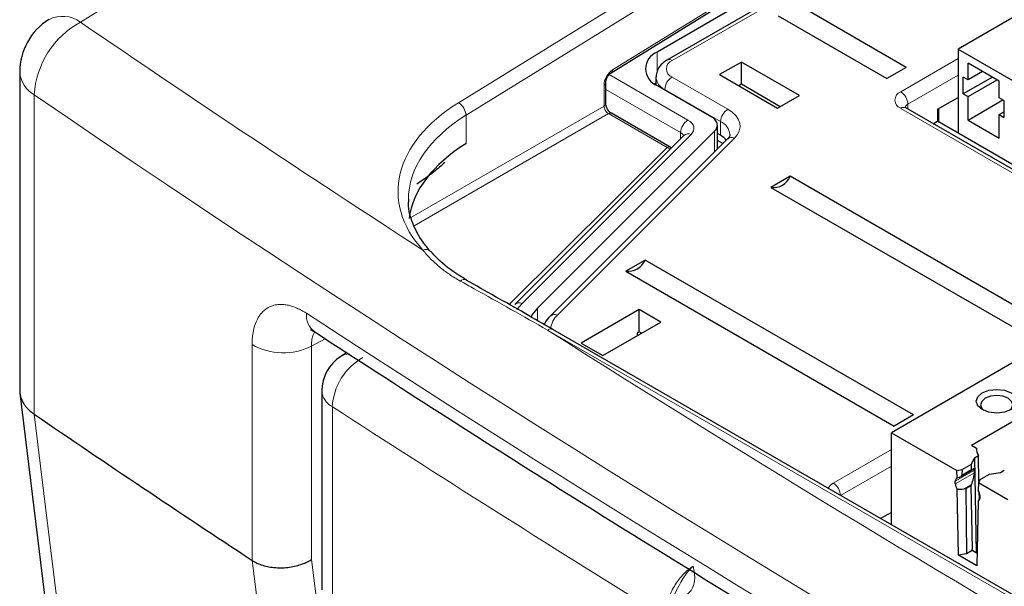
# Paper-space layout 'Blatt2' of a CAD drawing. Header units: millimetres. Extents: x 5 to 418, y 2 to 292.
# Tile 37 of 84: x 75 to 94, y 210 to 221. Entities that reach past the tile are written whole.
import ezdxf

# ---------------------------------------------------------------- set-up
doc = ezdxf.new("R2010")
doc.units = ezdxf.units.MM

psp = doc.layouts.new('Blatt2')

# ---------------------------------------------------------------- linework, layer by layer
at = {"color": 7, "linetype": 'Continuous', "lineweight": 18}
for p, q in [((87.615, 228.179), (76.182, 221.07)), ((83.551, 219.496), (92.776, 225.2)), ((92.917, 224.955), (83.698, 219.254)), ((86.552, 220.137), (93.113, 224.194)), ((94.361, 224.157), (87.714, 220.319)), ((87.425, 220.12), (87.425, 220.486)), ((92.172, 219.713), (93.294, 220.361)), ((86.489, 220.047), (88.024, 219.161)), ((87.714, 220), (88.803, 219.372)), ((93.294, 220.037), (92.313, 219.471)), ((86.388, 219.433), (86.388, 219.843)), ((75.281, 219.651), (75.281, 213.425)), ((87.882, 218.916), (86.422, 219.759)), ((88.662, 219.13), (87.573, 219.758)), ((87.573, 219.758), (87.573, 219.748)), ((82.635, 217.267), (86.388, 219.433)), ((92.314, 219.375), (92.313, 219.471)), ((86.473, 219.287), (82.687, 217.101)), ((83.698, 219.254), (83.698, 218.699)), ((87.617, 218.626), (86.473, 219.287)), ((108.152, 210.164), (92.172, 219.389)), ((88.662, 219.13), (88.658, 218.863)), ((88.087, 218.882), (84.79, 215.586)), ((87.882, 218.797), (87.882, 218.916)), ((88.544, 218.54), (88.544, 218.945)), ((88.932, 218.808), (85.481, 215.358)), ((84.537, 215.567), (87.617, 218.626)), ((84.79, 215.586), (84.69, 215.469)), ((85.094, 215.248), (85.094, 215.495)), ((110.431, 200.551), (85.288, 215.066)), ((80.953, 214.898), (80.685, 214.754)), ((79.527, 210.576), (79.527, 214.782)), ((80.685, 214.754), (80.685, 210.592)), ((81.092, 213.57), (81.092, 209.694)), ((90.857, 212.08), (91.993, 212.736)), ((91.993, 212.412), (91, 211.839)), ((93.608, 212.332), (93.237, 212.118)), ((93.554, 212.348), (93.365, 212.238)), ((93.609, 212.284), (93.237, 212.069)), ((93.55, 212.054), (93.403, 211.969)), ((93.714, 211.789), (93.718, 211.792))]:
    psp.add_line(p, q, dxfattribs=at)
at = {"color": 7, "linetype": 'Continuous', "lineweight": 25}
for p, q in [((86.528, 220.083), (93.09, 224.14)), ((94.261, 224.166), (87.614, 220.329)), ((96.264, 222.258), (93.294, 220.544)), ((89.122, 221.466), (87.425, 220.486)), ((92.279, 220.186), (90.158, 221.411)), ((89.784, 221.195), (91.905, 219.97)), ((93.294, 220.544), (94.581, 219.801)), ((93.294, 220.544), (93.294, 218.905)), ((89.066, 220.29), (88.641, 220.046)), ((90.197, 219.637), (89.066, 220.29)), ((89.066, 219.858), (89.066, 220.29)), ((92.279, 220.186), (91.905, 219.97)), ((94.093, 219.919), (93.485, 220.27)), ((93.485, 219.944), (93.485, 220.27)), ((74.997, 220.099), (74.997, 213.892)), ((87.4, 220.004), (87.397, 219.851)), ((88.641, 220.046), (89.773, 219.392)), ((93.485, 219.944), (93.393, 219.997)), ((93.393, 219.67), (93.393, 219.997)), ((93.959, 219.997), (93.393, 219.67)), ((93.768, 220.107), (93.485, 219.944)), ((86.422, 219.482), (86.422, 219.891)), ((87.397, 219.882), (87.374, 219.866)), ((87.425, 219.833), (88.481, 219.224)), ((89.066, 219.858), (89.015, 219.83)), ((89.823, 219.421), (89.066, 219.858)), ((93.485, 219.617), (94.051, 219.944)), ((94.093, 219.592), (94.093, 219.919)), ((89.773, 219.392), (90.197, 219.637)), ((92.891, 219.37), (93.294, 219.603)), ((93.393, 219.67), (93.485, 219.617)), ((93.485, 219.16), (93.485, 219.617)), ((94.185, 219.539), (94.093, 219.592)), ((108.252, 210.174), (92.272, 219.399)), ((92.274, 219.398), (92.272, 219.399)), ((93.485, 219.16), (94.164, 219.552)), ((94.185, 219.539), (94.185, 219.213)), ((87.675, 218.631), (86.531, 219.292)), ((92.891, 219.37), (92.891, 219.137)), ((92.912, 219.382), (92.912, 219.125)), ((94.093, 219.266), (94.185, 219.319)), ((94.093, 218.809), (94.093, 219.266)), ((94.093, 219.266), (94.185, 219.213)), ((88.598, 218.594), (88.598, 219.061)), ((92.808, 219.089), (92.891, 219.137)), ((108.481, 210.138), (92.891, 219.137)), ((93.485, 219.16), (94.093, 218.809)), ((87.946, 218.861), (84.649, 215.564)), ((88.544, 218.945), (85.094, 215.495)), ((87.947, 218.862), (87.946, 218.861)), ((88.658, 218.863), (88.598, 218.898)), ((88.79, 218.786), (85.34, 215.336)), ((88.706, 218.702), (88.598, 218.764)), ((90.016, 218.064), (89.642, 217.848)), ((95.249, 215.043), (90.016, 218.064)), ((89.642, 217.848), (94.875, 214.827)), ((83.008, 216.598), (83.01, 216.596)), ((87.188, 216.431), (86.814, 216.215)), ((92.42, 213.41), (87.188, 216.431)), ((86.814, 216.215), (92.046, 213.194)), ((87.072, 215.466), (85.94, 214.812)), ((87.496, 215.221), (87.072, 215.466)), ((87.072, 215.034), (87.072, 215.466)), ((86.364, 214.567), (87.496, 215.221)), ((110.534, 200.563), (85.39, 215.077)), ((87.072, 215.034), (87.037, 215.014)), ((87.037, 215.014), (87.037, 214.956)), ((87.122, 215.005), (87.072, 215.034)), ((85.94, 214.812), (86.364, 214.567)), ((87.037, 214.963), (87.043, 214.959)), ((81.374, 214.626), (81.257, 214.551)), ((94.963, 214.78), (91.993, 213.065)), ((93.552, 212.822), (95.794, 214.117)), ((75.001, 213.837), (77.647, 192.242)), ((80.889, 213.878), (80.889, 210.002)), ((75.281, 213.424), (75.281, 213.425)), ((92.42, 213.41), (92.046, 213.194)), ((91.993, 213.065), (93.269, 212.329)), ((91.993, 211.266), (91.993, 213.065)), ((93.552, 212.822), (93.65, 212.766)), ((93.65, 212.766), (93.651, 212.729)), ((93.551, 212.45), (93.61, 212.577)), ((93.61, 212.577), (93.686, 212.62)), ((93.61, 212.577), (93.646, 210.717)), ((93.698, 212.113), (93.686, 212.62)), ((93.269, 212.329), (93.368, 212.344)), ((93.272, 212.177), (93.269, 212.329)), ((93.336, 212.205), (93.563, 212.336)), ((93.368, 212.344), (93.365, 212.238)), ((93.368, 212.344), (93.551, 212.45)), ((93.554, 212.348), (93.551, 212.45)), ((93.609, 212.284), (93.608, 212.332)), ((94.192, 212.328), (94.116, 212.285)), ((93.237, 212.069), (93.237, 212.118)), ((93.713, 212.145), (93.686, 212.088)), ((93.896, 212.251), (93.713, 212.145)), ((94.116, 212.285), (93.896, 212.251)), ((93.298, 210.679), (93.275, 211.966)), ((93.403, 211.969), (93.444, 211.975)), ((93.444, 211.975), (93.539, 212.03)), ((93.444, 211.975), (93.458, 210.704)), ((93.55, 212.054), (93.539, 212.03)), ((93.539, 212.03), (93.563, 210.797)), ((93.686, 212.088), (93.684, 211.939)), ((94.259, 211.757), (93.686, 212.088)), ((93.68, 211.732), (93.658, 210.471)), ((93.706, 211.776), (93.703, 211.903)), ((93.718, 211.798), (93.714, 211.789)), ((93.718, 211.841), (93.718, 211.792)), ((91.993, 211.512), (91.78, 211.389)), ((93.564, 210.765), (93.458, 210.704)), ((93.564, 210.765), (93.563, 210.797)), ((93.662, 210.708), (93.564, 210.765)), ((79.527, 210.576), (79.527, 210.576)), ((93.458, 210.704), (93.298, 210.679)), ((93.658, 210.471), (93.298, 210.679))]:
    psp.add_line(p, q, dxfattribs=at)
at = {"color": 7, "linetype": 'Continuous', "lineweight": 25, "flags": 128}
for points in [[(88.544, 218.945), (88.572, 218.979), (88.59, 219.015), (88.598, 219.053), (88.595, 219.091), (88.581, 219.128), (88.557, 219.163), (88.523, 219.195), (88.481, 219.224)], [(87.699, 218.613), (87.688, 218.623), (87.675, 218.631)], [(85.094, 215.495), (84.996, 215.376), (84.961, 215.315)], [(94.326, 213.841), (94.413, 213.766), (94.444, 213.678), (94.413, 213.589), (94.326, 213.514), (94.197, 213.464), (94.044, 213.447), (93.89, 213.464), (93.761, 213.514), (93.674, 213.589), (93.644, 213.678), (93.674, 213.766), (93.761, 213.841), (93.89, 213.891), (94.044, 213.909), (94.197, 213.891), (94.326, 213.841)], [(94.292, 213.497), (94.333, 213.538), (94.357, 213.607), (94.333, 213.676), (94.265, 213.735), (94.163, 213.774), (94.044, 213.788), (93.924, 213.774), (93.822, 213.735), (93.754, 213.676), (93.73, 213.607), (93.754, 213.538), (93.795, 213.497)]]:
    psp.add_lwpolyline(points, dxfattribs=at)
at = {"color": 7, "linetype": 'Continuous', "lineweight": 18, "flags": 128}
for points in [[(88.803, 219.372), (88.889, 219.314), (88.957, 219.248), (89.005, 219.177), (89.033, 219.103), (89.04, 219.026), (89.024, 218.95), (88.988, 218.877), (88.932, 218.808)], [(88.087, 218.882), (88.115, 218.917), (88.133, 218.953), (88.141, 218.99), (88.137, 219.028), (88.124, 219.065), (88.1, 219.1), (88.066, 219.132), (88.024, 219.161)], [(75.281, 213.424), (75.503, 211.616), (76.389, 204.38), (77.927, 191.826)], [(82.264, 188.912), (82.111, 190.122), (81.5, 194.961), (79.527, 210.576)], [(80.685, 210.592), (82.048, 199.804), (82.83, 193.611)]]:
    psp.add_lwpolyline(points, dxfattribs=at)
at = {"color": 7, "linetype": 'Continuous', "lineweight": 18}
for centre, radius, start, end in [((75.834, 220.597), 0.587, 53.6726, 117.4823), ((77.006, 219.551), 1.728, 118.4636, 176.6641), ((87.775, 220.16), 0.171, 110.7834, 249.2166), ((87.656, 220.24), 0.0988, 53.7686, 114.902), ((75.557, 220.14), 0.561, 184.2361, 240.536), ((86.493, 220.13), 0.0593, 306.9249, 6.4107), ((87.681, 220.018), 0.281, 182.546, 247.4107), ((87.881, 219.741), 0.308, 122.6523, 176.7703), ((86.363, 219.897), 0.0592, 295.3275, 355.3543), ((92.233, 219.551), 0.173, 110.7834, 249.2166), ((92.005, 219.454), 0.308, 3.2297, 57.3477), ((83.391, 219.234), 0.307, 3.7563, 58.5529), ((86.362, 219.487), 0.0594, 295.3879, 354.638), ((92.23, 219.31), 0.0988, 65.0771, 126.2333), ((92.359, 219.375), 0.106, 115.4642, 162.6157), ((86.506, 219.238), 0.0594, 65.3602, 124.6041), ((88.969, 219.112), 0.308, 122.6523, 176.7703), ((88.189, 218.902), 0.307, 122.6055, 177.3945), ((88.534, 218.85), 0.308, 5.0685, 65.4103), ((87.832, 218.816), 0.112, 19.433, 63.6495), ((88.034, 218.759), 0.134, 66.632, 130.9578), ((87.65, 218.577), 0.0594, 65.3602, 124.6041), ((88.879, 218.682), 0.137, 67.3245, 130.2653), ((87.566, 218.48), 0.155, 45.2411, 70.8488), ((82.912, 216.497), 0.139, 46.55, 113.0714), ((83.661, 215.947), 0.107, 64.9069, 135.1768), ((84.737, 215.462), 0.134, 66.6331, 130.9412), ((81.001, 215.36), 0.416, 175.3761, 232.7095), ((85.428, 215.231), 0.137, 67.3236, 130.2807), ((85.763, 215.052), 0.416, 132.6497, 174.3375), ((85.348, 214.99), 0.0973, 64.3317, 128.3121), ((80.132, 215.839), 1.218, 240.2419, 296.9879), ((81.427, 214.281), 0.319, 90.3703, 122.2141), ((82.263, 213.508), 1.173, 119.3062, 176.9738), ((81.272, 213.91), 0.384, 184.8044, 242.0683), ((272.25, 508.965), 351.852, 237.0921, 238.30656), ((90.968, 211.866), 0.241, 117.3923, 151.75), ((90.691, 211.821), 0.308, 3.2297, 57.3477)]:
    psp.add_arc(centre, radius, start, end, dxfattribs=at)
at = {"color": 7, "linetype": 'Continuous', "lineweight": 25}
for centre, radius, start, end in [((76.197, 220.099), 1.2, 121.8772, 180), ((87.549, 220.16), 0.349, 110.7834, 249.2166), ((88.46, 218.502), 0.412, 39.499, 61.3939), ((89.688, 218.2), 0.356, 262.6225, 337.3722), ((86.859, 216.568), 0.356, 262.6225, 337.3722), ((81.689, 213.878), 0.8, 122.6657, 180), ((255.094, 476.867), 318.959, 235.68451, 236.60294), ((93.928, 212.757), 0.278, 178.227, 209.4562), ((93.292, 212.126), 0.0554, 111.6771, 187.7692), ((93.419, 212.077), 0.182, 182.5078, 217.7954), ((93.538, 211.833), 0.18, 2.3789, 36.0727), ((93.665, 211.784), 0.054, 286.5351, 8.4901)]:
    psp.add_arc(centre, radius, start, end, dxfattribs=at)
at = {"color": 7, "linetype": 'Continuous', "lineweight": 18}
for centre, major_axis, ratio, start_param, end_param in [((365.416, 367.659), (378.785, 5.828), 0.587275, 3.834555, 3.861422), ((86.555, 219.943), (0.117, 0.21), 0.567218, 0.794343, 2.347686), ((365.431, 366.688), (379.985, 5.827), 0.587244, 3.834585, 4.001386), ((86.573, 217.813), (4.2, 0.065), 0.587275, 2.364613, 3.617845), ((86.471, 219.384), (-0.06, 0.104), 0.55776, 0.785631, 2.356122), ((86.575, 217.651), (4, 0.065), 0.587769, 2.364144, 3.132089), ((365.431, 355.201), (379.987, -5.634), 0.567146, 3.873355, 3.997444), ((365.416, 367.659), (378.785, 5.828), 0.587275, 3.871004, 3.964908)]:
    psp.add_ellipse(centre, major_axis=major_axis, ratio=ratio, start_param=start_param, end_param=end_param, dxfattribs=at)
at = {"color": 7, "linetype": 'Continuous', "lineweight": 25}
for centre, major_axis, ratio, start_param, end_param in [((86.575, 217.096), (4, 0.063), 0.587572, 2.364332, 3.053516), ((93.58, 212.404), (0.0213, 0.0685), 0.214878, 2.584709, 3.70514), ((93.546, 212.198), (0.051, 0.164), 0.214878, 5.726301, 6.846733), ((93.407, 212.118), (0.231, 0.045), 0.415057, 1.927727, 2.114113), ((93.268, 212.223), (0.0963, 0.0188), 0.415057, 5.06932, 6.189751), ((93.547, 212.15), (0.051, 0.164), 0.214878, 4.155505, 5.726301), ((93.406, 212.069), (0.231, 0.045), 0.415057, 4.034806, 4.618955), ((93.717, 211.889), (0.054, 0.167), 0.189303, 3.548819, 4.132968)]:
    psp.add_ellipse(centre, major_axis=major_axis, ratio=ratio, start_param=start_param, end_param=end_param, dxfattribs=at)
for points, knots in [([(87.614, 220.329), (87.575, 220.302), (87.493, 220.246), (87.415, 220.13), (87.408, 220.043), (87.405, 220.005)], [0, 0, 0, 0, 0.346736, 0.724568, 1, 1, 1, 1]), ([(86.422, 219.891), (86.422, 219.901), (86.423, 219.919), (86.434, 219.959), (86.454, 220.002), (86.481, 220.041), (86.508, 220.069), (86.522, 220.079), (86.528, 220.083)], [0, 0, 0, 0, 0.160843, 0.326207, 0.507682, 0.697884, 0.866266, 1, 1, 1, 1]), ([(86.531, 219.292), (86.524, 219.297), (86.508, 219.307), (86.48, 219.336), (86.453, 219.375), (86.433, 219.417), (86.423, 219.456), (86.422, 219.474), (86.422, 219.482)], [0, 0, 0, 0, 0.159177, 0.322819, 0.501776, 0.689329, 0.856352, 1, 1, 1, 1]), ([(92.272, 219.399), (92.263, 219.405), (92.249, 219.415), (92.25, 219.415), (92.25, 219.415)], [0, 0, 0, 0, 0.593928, 1, 1, 1, 1]), ([(88.838, 218.878), (88.838, 218.875), (88.843, 218.854), (88.828, 218.826), (88.794, 218.79), (88.79, 218.786)], [0, 0, 0, 0, 0.122874, 0.905337, 1, 1, 1, 1]), ([(83.288, 218.335), (83.216, 218.271), (83.035, 218.113), (82.85, 217.986), (82.738, 217.91)], [0, 0, 0, 0, 0.398602, 1, 1, 1, 1]), ([(83.008, 216.597), (82.957, 216.658), (82.805, 216.836), (82.648, 217.149), (82.564, 217.43), (82.582, 217.587), (82.586, 217.617)], [0, 0, 0, 0, 0.186672, 0.548526, 0.915263, 1, 1, 1, 1]), ([(83.707, 216.047), (83.659, 216.075), (83.446, 216.196), (83.207, 216.386), (83.057, 216.55), (83.013, 216.598)], [0, 0, 0, 0, 0.174038, 0.758796, 1, 1, 1, 1]), ([(85.39, 215.077), (85.21, 215.182), (84.648, 215.507), (84.085, 215.825), (83.704, 216.041)], [0, 0, 0, 0, 0.3218502, 1, 1, 1, 1]), ([(85.34, 215.336), (85.297, 215.295), (85.247, 215.246), (85.227, 215.183), (85.224, 215.173)], [0, 0, 0, 0, 0.838981, 1, 1, 1, 1]), ([(80.669, 215.072), (80.672, 215.072), (80.677, 215.072), (80.731, 215.039), (80.753, 215.024)], [0, 0, 0, 0, 0.574919, 1, 1, 1, 1]), ([(80.749, 215.029), (81.558, 214.505), (83.901, 212.985), (87.852, 210.504), (92.632, 207.605), (97.503, 204.755), (102.463, 201.955), (107.511, 199.207), (111.398, 197.163), (113.601, 196.034), (114.074, 195.791)], [0, 0, 0, 0, 0.0774167, 0.2244859, 0.3715556, 0.5186246, 0.6656928, 0.8127599, 0.959826, 1, 1, 1, 1]), ([(74.998, 213.892), (74.998, 213.885), (74.997, 213.858), (75.003, 213.81), (75.018, 213.749), (75.042, 213.689), (75.074, 213.631), (75.114, 213.576), (75.162, 213.523), (75.216, 213.472), (75.259, 213.441), (75.281, 213.425)], [0, 0, 0, 0, 0.040547, 0.158355, 0.276978, 0.398174, 0.520259, 0.638066, 0.756692, 0.8779, 1, 1, 1, 1]), ([(79.527, 210.576), (79.558, 210.558), (79.621, 210.52), (79.733, 210.478), (79.856, 210.448), (79.986, 210.432), (80.121, 210.429), (80.255, 210.44), (80.387, 210.466), (80.501, 210.501), (80.599, 210.542), (80.655, 210.573), (80.683, 210.59), (80.685, 210.592)], [0, 0, 0, 0, 0.102386, 0.207744, 0.310129, 0.415479, 0.517957, 0.623395, 0.726083, 0.831737, 0.911401, 0.99242, 1, 1, 1, 1])]:
    psp.add_open_spline(points, degree=3, knots=knots, dxfattribs=at)
at = {"color": 7, "linetype": 'Continuous', "lineweight": 18}
for points, knots in [([(83.585, 216.022), (83.549, 216.043), (83.439, 216.106), (83.27, 216.222), (83.087, 216.375), (82.951, 216.512), (82.881, 216.597), (82.858, 216.625)], [0, 0, 0, 0, 0.122377, 0.368296, 0.618251, 0.872297, 1, 1, 1, 1]), ([(85.288, 215.066), (84.812, 215.335), (84.244, 215.655), (83.676, 215.972), (83.585, 216.022)], [0, 0, 0, 0, 0.83921, 1, 1, 1, 1]), ([(79.527, 214.782), (79.528, 214.828), (79.531, 214.922), (79.554, 215.074), (79.597, 215.215), (79.649, 215.313), (79.709, 215.4), (79.781, 215.471), (79.866, 215.519), (79.946, 215.549), (80.019, 215.565), (80.109, 215.568), (80.178, 215.561), (80.234, 215.55), (80.291, 215.536), (80.362, 215.512), (80.451, 215.473), (80.526, 215.432), (80.572, 215.403), (80.587, 215.394)], [0, 0, 0, 0, 0.069429, 0.139492, 0.245696, 0.326903, 0.354285, 0.460625, 0.541931, 0.569345, 0.648781, 0.702592, 0.757182, 0.784608, 0.811038, 0.864115, 0.91795, 0.972562, 1, 1, 1, 1]), ([(80.748, 215.028), (80.737, 215.01), (80.72, 214.982), (80.704, 214.932), (80.693, 214.883), (80.686, 214.824), (80.685, 214.777), (80.685, 214.754)], [0, 0, 0, 0, 0.254642, 0.416668, 0.581065, 0.789262, 1, 1, 1, 1]), ([(87.648, 209.818), (87.663, 209.864), (87.705, 209.992), (87.831, 210.191), (87.983, 210.364), (88.086, 210.435), (88.127, 210.463)], [0, 0, 0, 0, 0.172263, 0.482953, 0.794087, 1, 1, 1, 1]), ([(87.754, 209.887), (87.783, 209.95), (87.861, 210.118), (87.987, 210.32), (88.089, 210.429), (88.126, 210.463), (88.127, 210.463)], [0, 0, 0, 0, 0.275597, 0.733887, 0.995268, 1, 1, 1, 1]), ([(88.127, 210.463), (88.127, 210.463), (88.146, 210.37), (88.175, 210.213), (88.114, 209.991), (87.983, 209.889), (87.921, 209.842)], [0, 0, 0, 0, 0.002736, 0.425621, 0.729567, 1, 1, 1, 1])]:
    psp.add_open_spline(points, degree=3, knots=knots, dxfattribs=at)

doc.saveas('drawing.dxf')
